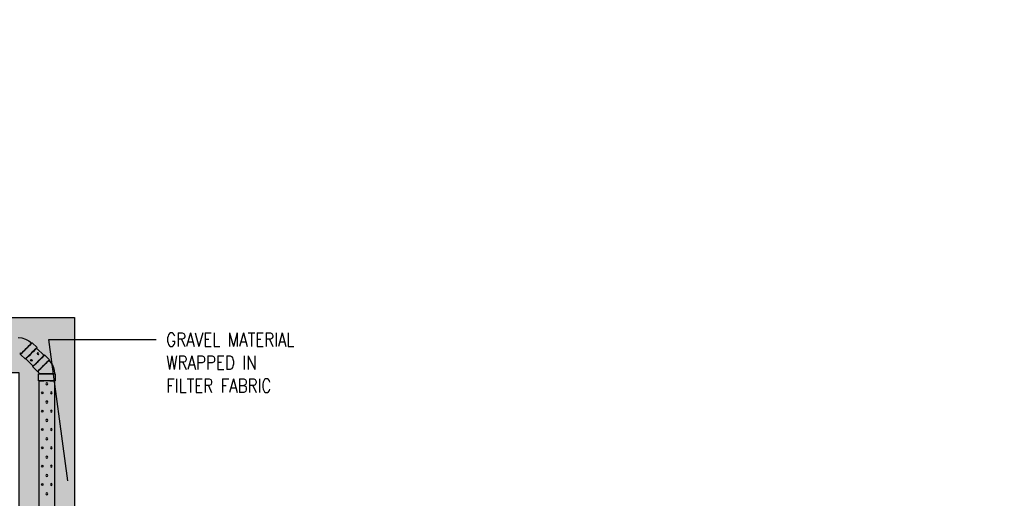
# Model space of a CAD drawing. Header units: inches. Extents: x -5890 to 5861, y -818 to 196.
# Tile 18 of 19: x 806 to 1234, y -495 to -287. Entities that reach past the tile are written whole.
import ezdxf
from ezdxf import colors
from ezdxf.entities.mleader import LeaderData, LeaderLine
from ezdxf.math import Vec2, Vec3

# ---------------------------------------------------------------- set-up
doc = ezdxf.new("R2010")
doc.units = ezdxf.units.IN
doc.header["$MEASUREMENT"] = 0
doc.layers.add('A-WALL-PATT', color=9, linetype='Continuous', true_color=0x808080)
doc.layers.add('P-PIPE', color=3, linetype='Continuous')
doc.layers.add('S-ANNO-NOTE', color=2, linetype='Continuous')
doc.styles.add('Annotative', font='romans.shx', dxfattribs={"width": 0.8, "height": 0.125})

# ---------------------------------------------------------------- blocks, each defined once
blk = doc.blocks.new('Mechanical_Box_H_rvt-1-ENLARGED MECHANICAL ROOM DRAIN AND VENT PLAN 1')
at = {"layer": 'P-PIPE', "lineweight": -3}
for p, q in [((13.45, 1110.25), (11.33, 1108.13)), ((8.11, 1104.9), (5.99, 1102.78)), ((11.54, 1107.92), (8.31, 1104.7)), ((16.43, 1103.03), (18.55, 1105.15)), ((18.34, 1105.36), (18.89, 1105.72)), ((13, 1100.01), (16.22, 1103.24)), ((3.47, 1096.71), (3.47, 1093.71)), ((10.39, 1096.71), (10.52, 1097.35)), ((10.52, 1097.35), (10.88, 1097.89)), ((10.68, 1093.71), (10.68, 1096.71)), ((11.08, 1097.68), (13.21, 1099.81)), ((3.76, 1093.64), (3.76, 872.21)), ((10.39, 872.21), (10.39, 1093.58))]:
    blk.add_line(p, q, dxfattribs=at)
at = {"layer": 'P-PIPE', "lineweight": -3, "flags": 128}
for points in [[(16.35, 1111.84), (14.9, 1111.06), (13.66, 1110.04)], [(19.52, 1112.47), (17.89, 1112.31), (16.35, 1111.84)], [(6.19, 1102.58), (5.15, 1101.31), (4.4, 1099.88)], [(4.4, 1099.88), (3.92, 1098.31), (3.76, 1096.71)]]:
    blk.add_lwpolyline(points, dxfattribs=at)
at = {"layer": 'P-PIPE', "lineweight": -3}
for centre in [(7.11, 1092.42), (7.11, 1084.46), (7.11, 1076.49), (7.11, 1068.52), (7.11, 1060.55), (7.11, 1052.58), (7.11, 1044.61)]:
    blk.add_circle(centre, 0.432, dxfattribs=at)
for centre, major_axis, start_param, end_param in [((16, 1107.7), (-2.55, 2.55), 6.278871, 9.420463), ((16, 1107.7), (-2.55, 2.55), 3.137278, 6.278871), ((16, 1107.7), (-2.34, 2.34), 6.278871, 9.420463), ((16, 1107.7), (-2.34, 2.34), 3.137278, 6.278871), ((10.66, 1102.35), (-2.55, 2.55), 0.004314, 3.145907), ((10.66, 1102.35), (-2.55, 2.55), 3.145907, 6.2875), ((10.66, 1102.35), (-2.34, 2.34), 0, 1.570796), ((10.66, 1102.35), (-2.34, 2.34), 4.712389, 6.283185), ((13.88, 1105.58), (-2.55, 2.55), 6.278871, 9.420463), ((13.88, 1105.58), (-2.55, 2.55), 3.137278, 6.278871), ((13.88, 1105.58), (-2.34, 2.34), 0, 1.570796), ((13.88, 1105.58), (-2.34, 2.34), 4.712389, 6.283185), ((13.88, 1105.58), (-2.34, 2.34), 1.570796, 3.141593), ((13.88, 1105.58), (-2.34, 2.34), 3.141593, 4.712389), ((8.54, 1100.23), (-2.55, 2.55), 0.004314, 3.145907), ((8.54, 1100.23), (-2.55, 2.55), 3.145907, 6.2875), ((8.54, 1100.23), (-2.34, 2.34), 3.145907, 6.2875), ((8.54, 1100.23), (-2.34, 2.34), 0.004314, 3.145907), ((10.66, 1102.35), (-2.34, 2.34), 1.570796, 3.141593), ((10.66, 1102.35), (-2.34, 2.34), 3.141593, 4.712389), ((7.08, 1096.71), (-3.6, 0), 3.137278, 6.278871), ((7.08, 1096.71), (-3.6, 0), 6.278871, 9.420463), ((7.08, 1096.71), (-3.31, 0), 3.137278, 6.278871), ((7.08, 1096.71), (-3.31, 0), 6.278871, 9.420463), ((7.08, 1093.71), (-3.6, 0), 3.137278, 6.278871), ((7.08, 1093.71), (-3.6, 0), 6.278871, 9.420463), ((7.08, 1093.71), (-3.31, 0), 4.712389, 6.283185), ((7.08, 1093.71), (-3.31, 0), 0, 1.570796), ((7.08, 1093.71), (-3.31, 0), 3.141593, 4.712389), ((7.08, 1093.71), (-3.31, 0), 1.570796, 3.141593)]:
    blk.add_ellipse(centre, major_axis=major_axis, ratio=0.010416, start_param=start_param, end_param=end_param, dxfattribs=at)
for centre, major_axis in [((10.98, 1105.44), (-0.306, -0.306)), ((5.12, 1088.44), (0, -0.432)), ((5.12, 1088.44), (0, -0.432)), ((5.12, 1080.47), (0, -0.432)), ((5.12, 1072.5), (0, -0.432)), ((5.12, 1072.5), (0, -0.432)), ((5.12, 1064.53), (0, -0.432)), ((5.12, 1056.57), (0, -0.432)), ((5.12, 1048.6), (0, -0.432))]:
    blk.add_ellipse(centre, major_axis=major_axis, ratio=0.727074, dxfattribs=at)
at = {"layer": 'P-PIPE', "lineweight": -3, "extrusion": (0, 0, -1)}
for centre, major_axis in [((13.79, 1102.62), (-0.306, -0.306)), ((9.1, 1088.44), (0, -0.432)), ((9.1, 1080.47), (0, -0.432)), ((9.1, 1072.5), (0, -0.432)), ((9.1, 1064.53), (0, -0.432)), ((9.1, 1056.57), (0, -0.432)), ((9.1, 1048.6), (0, -0.432))]:
    blk.add_ellipse(centre, major_axis=major_axis, ratio=0.727074, dxfattribs=at)

msp = doc.modelspace()

# ---------------------------------------------------------------- hatches: boundary and pattern name
at = {"layer": 'A-WALL-PATT'}
h = msp.add_hatch(dxfattribs=at)
h.set_pattern_fill('AR-SAND', color=8, scale=5, style=0)
h.set_pattern_definition([(37.5, (-1585.062, -1537.206), (-0.314967, 9.634119), [0, -7.6, 0, -8.5, 0, -8.125]), (7.5, (-1585.062, -1537.206), (8.848884, 14.11073), [0, -4.1, 0, -6.85, 0, -2.625]), (327.5, (-1591.212, -1537.206), (15.57071, 0.028295), [0, -2.5, 0, -9, 0, -11.75]), (317.5, (-1591.212, -1537.206), (15.03063, 4.38838), [0, -1.25, 0, -5.9, 0, -6.75])])
h.paths.add_polyline_path([(612.0156, -392.0482), (612.0156, -286.5919), (636.0156, -286.5919), (636.0156, -416), (830.0156, -416), (830.0156, -662), (1001.8495, -662), (1001.8495, -686), (806.0156, -686), (806.0156, -440), (624.0156, -440), (624.0156, -493.9542), (616.0156, -493.9542), (588.0156, -493.9542), (588.0156, -392.0482)])

# ---------------------------------------------------------------- linework, layer by layer
msp.add_lwpolyline([(612.0156, -392.0482), (612.0156, -286.5919), (636.0156, -286.5919), (636.0156, -416), (830.0156, -416), (830.0156, -662), (1001.8495, -662), (1001.8495, -686), (806.0156, -686), (806.0156, -440), (624.0156, -440), (624.0156, -493.9542), (616.0156, -493.9542), (616.0156, -493.9542), (588.0156, -493.9542), (588.0156, -392.0482)], close=True, dxfattribs=at)

# ---------------------------------------------------------------- block references
at = {"layer": 'P-PIPE', "xscale": -1}
msp.add_blockref('Mechanical_Box_H_rvt-1-ENLARGED MECHANICAL ROOM DRAIN AND VENT PLAN 1', (825.093, -1537.2059), dxfattribs=at)

# ---------------------------------------------------------------- leaders
at = {"layer": 'S-ANNO-NOTE'}
ml = msp.add_multileader_mtext('Standard', dxfattribs=at)
ml.set_content('8"%%C PERFORATED PVC DRAIN', color=256, style='Annotative')
ml.set_leader_properties(color=1, linetype='ByLayer', lineweight=-1)
ml.build(insert=Vec2(0, 0))
ml.multileader.update_dxf_attribs({"text_right_attachment_type": 3, "dogleg_length": 0.36, "arrow_head_size": 6, "scale": 48})
ctx = ml.context
ctx.base_point, ctx.scale, ctx.char_height, ctx.arrow_head_size, ctx.landing_gap_size, ctx.plane_origin = Vec3(688.408, -351.4347), 48, 6, 6, 4.32, Vec3(892.0368, -325.9586)
ctx.right_attachment = 3
notes = []
notes.append((ctx, [(0, (1, 1, 0), (675.3137, -351.4347), (1, 0), 13.0943, [(0, [(624.34, -361.0964)], 0, [])])]))
ctx.mtext.insert, ctx.mtext.width, ctx.mtext.defined_height, ctx.mtext.flow_direction = Vec3(692.728, -348.4347), 56.103102, 16.0793, 5
ml = msp.add_multileader_mtext('Standard', dxfattribs=at)
ml.set_content('6"%%C PERFORATED\\PFOUNDATION DRAIN', color=256, style='Annotative')
ml.set_leader_properties(color=1, linetype='ByLayer', lineweight=-1)
ml.build(insert=Vec2(0, 0))
ml.multileader.update_dxf_attribs({"text_right_attachment_type": 3, "dogleg_length": 0.36, "arrow_head_size": 6, "scale": 48})
ctx = ml.context
ctx.base_point, ctx.scale, ctx.char_height, ctx.arrow_head_size, ctx.landing_gap_size, ctx.plane_origin = Vec3(688.408, -387.2814), 48, 6, 6, 4.32, Vec3(895.5671, -368.18)
ctx.right_attachment = 3
notes.append((ctx, [(0, (1, 1, 0), (678.8057, -387.2814), (1, 0), 9.6023, [(0, [(659.8395, -424.7357)], 0, [])])]))
ctx.mtext.insert, ctx.mtext.width, ctx.mtext.defined_height, ctx.mtext.flow_direction = Vec3(692.728, -384.2814), 68.671369, 16.0793, 5
ml = msp.add_multileader_mtext('Standard', dxfattribs=at)
ml.set_content('GRAVEL MATERIAL\\PWRAPPED IN\\PFILTER FABRIC', color=256, style='Annotative')
ml.set_leader_properties(color=1, linetype='ByLayer', lineweight=-1)
ml.build(insert=Vec2(0, 0))
ml.multileader.update_dxf_attribs({"text_right_attachment_type": 3, "dogleg_length": 0.36, "arrow_head_size": 6, "scale": 48})
ctx = ml.context
ctx.base_point, ctx.scale, ctx.char_height, ctx.arrow_head_size, ctx.landing_gap_size, ctx.plane_origin = Vec3(865.5926, -425.635), 48, 6, 6, 4.32, Vec3(871.7283, -411.9414)
ctx.right_attachment = 3
notes.append((ctx, [(0, (1, 1, 0), (859.0128, -425.635), (1, 0), 6.5799, [(1, [(827.8576, -492.938), (818.9097, -425.635)], 0, [])])]))
ctx.mtext.insert, ctx.mtext.width, ctx.mtext.defined_height, ctx.mtext.flow_direction = Vec3(869.9126, -422.635), 103.974093, 17.6903, 5
ml = msp.add_multileader_mtext('Standard', dxfattribs=at)
ml.set_content('8"%%C SOLID PVC\\PDRAIN', color=256, style='Annotative')
ml.set_leader_properties(color=1, linetype='ByLayer', lineweight=-1)
ml.build(insert=Vec2(0, 0))
ml.multileader.update_dxf_attribs({"text_right_attachment_type": 3, "dogleg_length": 0.36, "arrow_head_size": 6, "scale": 48})
ctx = ml.context
ctx.base_point, ctx.scale, ctx.char_height, ctx.arrow_head_size, ctx.landing_gap_size, ctx.plane_origin = Vec3(689.7391, -462.8302), 48, 6, 6, 4.32, Vec3(892.0368, -443.3718)
ctx.right_attachment = 3
notes.append((ctx, [(0, (1, 1, 0), (687.9853, -462.8302), (1, 0), 1.7538, [(0, [(626.1855, -462.3425)], 0, [])])]))
ctx.mtext.insert, ctx.mtext.width, ctx.mtext.defined_height, ctx.mtext.flow_direction = Vec3(694.0591, -459.8302), 56.103102, 16.0793, 5
for ctx, leaders in notes:
    for number, flags, end, landing, length, lines in leaders:
        leader = LeaderData()
        leader.index, (leader.has_last_leader_line, leader.has_dogleg_vector, leader.attachment_direction) = number, flags
        leader.last_leader_point, leader.dogleg_vector, leader.dogleg_length = Vec3(end), Vec3(landing), length
        for number, points, colour, breaks in lines:
            line = LeaderLine()
            line.index, line.vertices, line.color, line.breaks = number, Vec3.list(points), colors.encode_raw_color(colour), breaks
            leader.lines.append(line)
        ctx.leaders.append(leader)

doc.saveas('drawing.dxf')
